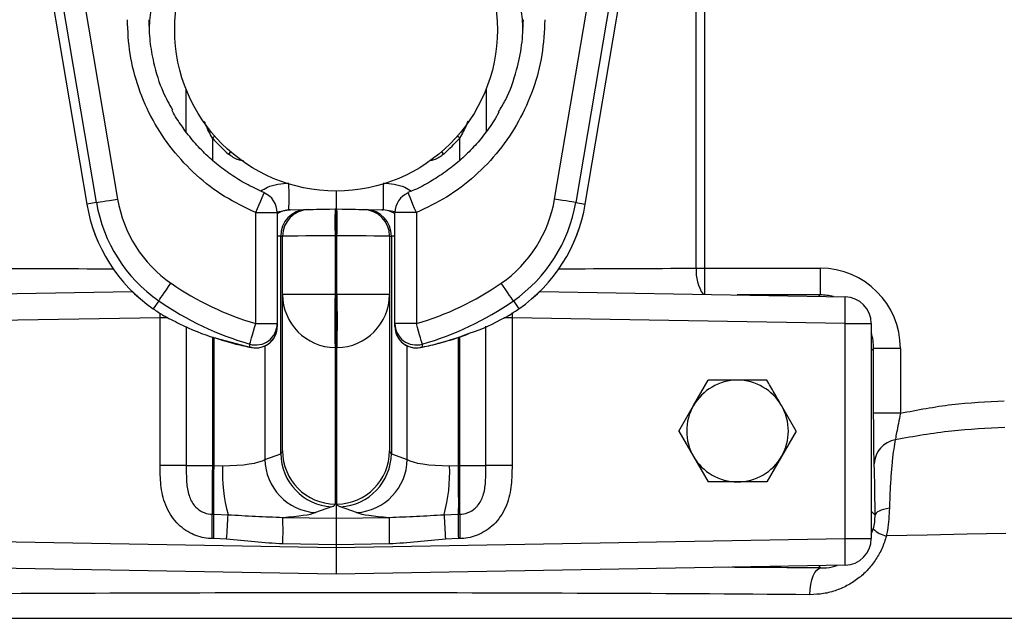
# Model space of a CAD drawing. Header units: millimetres. Extents: x 2363 to 4557, y 1092 to 5762.
# Tile 4 of 26: x 3165 to 3532, y 2422 to 2646. Entities that reach past the tile are written whole.
import ezdxf

# ---------------------------------------------------------------- set-up
doc = ezdxf.new("R2010")
doc.units = ezdxf.units.MM
doc.header["$LTSCALE"] = 2

msp = doc.modelspace()

# ---------------------------------------------------------------- linework, layer by layer
at = {"color": 7, "linetype": 'Continuous', "lineweight": 25}
for p, q in [((3143.15, 2851.23), (3189.63, 2576.63)), ((3143.16, 2851.23), (3189.64, 2576.63)), ((3375.87, 2576.63), (3422.35, 2851.23)), ((3375.88, 2576.63), (3422.36, 2851.23)), ((3417.35, 2552.74), (3417.35, 2756.89)), ((3420.47, 2756.89), (3420.47, 2552.74)), ((3193.22, 2577.24), (3178.91, 2661.76)), ((3186.8, 2663.1), (3201.1, 2578.58)), ((3364.41, 2578.58), (3378.71, 2663.1)), ((3386.6, 2661.76), (3372.29, 2577.24)), ((3226.71, 2603.76), (3226.71, 2619.63)), ((3338.8, 2619.63), (3338.8, 2603.71)), ((3282.76, 2581.57), (3282.76, 2574.87)), ((3189.63, 2576.63), (3189.64, 2576.63)), ((3193.22, 2577.24), (3189.64, 2576.63)), ((3372.29, 2577.24), (3375.87, 2576.63)), ((3375.87, 2576.63), (3375.88, 2576.63)), ((3252.76, 2532.03), (3252.76, 2573.5)), ((3252.76, 2573.5), (3260.76, 2573.5)), ((3260.76, 2573.5), (3260.76, 2532.03)), ((3265.64, 2574.57), (3271.56, 2574.67)), ((3282.41, 2574.86), (3282.76, 2574.87)), ((3282.76, 2574.87), (3282.76, 2564.87)), ((3282.76, 2574.87), (3283.1, 2574.86)), ((3293.95, 2574.67), (3299.87, 2574.57)), ((3312.76, 2573.5), (3304.76, 2573.5)), ((3304.76, 2532.03), (3304.76, 2573.5)), ((3312.76, 2573.5), (3312.76, 2532.03)), ((3262.07, 2483.41), (3262.07, 2564.68)), ((3262.76, 2542.95), (3262.76, 2564.69)), ((3282.76, 2564.87), (3282.41, 2564.87)), ((3282.41, 2564.87), (3282.41, 2542.95)), ((3283.1, 2564.87), (3282.76, 2564.87)), ((3282.76, 2564.87), (3282.76, 2542.94)), ((3283.1, 2542.95), (3283.1, 2564.87)), ((3302.76, 2564.69), (3302.76, 2542.95)), ((3303.44, 2564.68), (3303.44, 2483.41)), ((3417.35, 2552.74), (3420.47, 2552.74)), ((3420.47, 2552.74), (3463.63, 2552.74)), ((3463.63, 2552.74), (3463.63, 2542.75)), ((3092.58, 2542.04), (3206.63, 2544.03)), ((3282.41, 2542.95), (3262.76, 2542.95)), ((3262.76, 2484.44), (3262.76, 2542.95)), ((3282.41, 2542.95), (3282.76, 2542.94)), ((3282.76, 2542.94), (3283.1, 2542.95)), ((3282.76, 2542.94), (3282.76, 2523.05)), ((3302.76, 2542.95), (3283.1, 2542.95)), ((3302.76, 2542.95), (3302.76, 2484.44)), ((3358.88, 2544.03), (3472.93, 2542.04)), ((3216.51, 2540.55), (3214.44, 2537.57)), ((3349, 2540.55), (3351.07, 2537.57)), ((3218.45, 2534.91), (3217.94, 2535.22)), ((3347.57, 2535.22), (3347.06, 2534.91)), ((3217, 2534.21), (3092.58, 2532.04)), ((3217, 2478.95), (3217, 2534.21)), ((3252.76, 2532.03), (3260.76, 2532.03)), ((3260.76, 2532.03), (3260.76, 2530.93)), ((3312.76, 2532.03), (3304.76, 2532.03)), ((3304.76, 2530.93), (3304.76, 2532.03)), ((3348.51, 2534.21), (3348.51, 2478.95)), ((3472.93, 2532.04), (3348.51, 2534.21)), ((3472.93, 2451.7), (3472.93, 2532.04)), ((3472.93, 2532.04), (3482.76, 2532.04)), ((3482.76, 2532.04), (3482.76, 2451.7)), ((3251.2, 2523.08), (3250.56, 2523.24)), ((3282.76, 2523.05), (3282.41, 2523.05)), ((3282.41, 2523.05), (3282.41, 2464.54)), ((3283.1, 2523.05), (3282.76, 2523.05)), ((3282.76, 2523.05), (3282.76, 2459.29)), ((3283.1, 2464.54), (3283.1, 2523.05)), ((3483.63, 2522.75), (3482.76, 2521.87)), ((3483.63, 2498.53), (3483.63, 2522.75)), ((3493.63, 2522.75), (3483.63, 2522.75)), ((3493.63, 2522.75), (3493.63, 2498.53)), ((3416.3, 2501.37), (3421.79, 2510.87)), ((3410.82, 2491.87), (3416.3, 2501.37)), ((3454.69, 2491.87), (3449.21, 2501.37)), ((3493.63, 2498.53), (3483.63, 2498.53)), ((3410.82, 2491.87), (3416.3, 2482.37)), ((3454.69, 2491.87), (3449.21, 2482.37)), ((3256.15, 2481.28), (3262.07, 2483.41)), ((3303.44, 2483.41), (3309.36, 2481.28)), ((3416.3, 2482.37), (3421.79, 2472.87)), ((3449.21, 2482.37), (3443.72, 2472.87)), ((3226.77, 2478.95), (3217, 2478.95)), ((3226.77, 2478.95), (3236.53, 2478.95)), ((3236.53, 2478.95), (3237.18, 2478.94)), ((3237.18, 2478.94), (3240.31, 2478.89)), ((3325.2, 2478.89), (3328.33, 2478.94)), ((3328.33, 2478.94), (3328.98, 2478.95)), ((3328.98, 2478.95), (3338.74, 2478.95)), ((3348.51, 2478.95), (3338.74, 2478.95)), ((3281.04, 2463.52), (3275.12, 2461.38)), ((3290.39, 2461.38), (3284.47, 2463.52)), ((3482.76, 2461.87), (3484.17, 2460.46)), ((3236.49, 2460.77), (3237.1, 2460.76)), ((3237.1, 2460.76), (3242.39, 2460.61)), ((3262.87, 2459.6), (3282.76, 2459.29)), ((3282.76, 2459.29), (3302.64, 2459.6)), ((3282.76, 2459.29), (3282.76, 2449.34)), ((3323.12, 2460.61), (3328.41, 2460.76)), ((3328.41, 2460.76), (3329.02, 2460.77)), ((3482.76, 2453.25), (3483.5, 2455.28)), ((3092.58, 2451.7), (3282.76, 2448.38)), ((3237.06, 2451.68), (3236.45, 2451.69)), ((3241.86, 2451.47), (3237.06, 2451.68)), ((3282.76, 2448.38), (3472.93, 2451.7)), ((3328.45, 2451.68), (3323.65, 2451.47)), ((3329.06, 2451.69), (3328.45, 2451.68)), ((3472.93, 2451.7), (3482.76, 2451.7)), ((3282.76, 2449.34), (3262.87, 2449.66)), ((3302.64, 2449.66), (3282.76, 2449.34)), ((3282.76, 2449.34), (3282.76, 2448.38)), ((3282.76, 2448.38), (3282.76, 2438.38)), ((3282.76, 2438.38), (3092.58, 2441.7)), ((3472.93, 2441.7), (3282.76, 2438.38))]:
    msp.add_line(p, q, dxfattribs=at)
at = {"color": 8, "linetype": 'Continuous', "lineweight": 25}
for p, q in [((3236.53, 2601.38), (3236.53, 2593.17)), ((3328.98, 2593.02), (3328.98, 2601.38)), ((3260.69, 2573.81), (3265.11, 2574.56)), ((3304.82, 2573.81), (3300.4, 2574.56)), ((3262.07, 2564.68), (3260.76, 2564.65)), ((3304.76, 2564.65), (3303.44, 2564.68)), ((3420.47, 2552.74), (3420.47, 2542.96)), ((3463.63, 2542.75), (3432.58, 2542.75)), ((3463.1, 2542.21), (3463.63, 2542.75)), ((3217, 2534.21), (3216.98, 2535.85)), ((3219.95, 2534.21), (3217, 2534.21)), ((3348.51, 2534.21), (3345.4, 2534.21)), ((3226.77, 2530.99), (3226.77, 2478.95)), ((3338.74, 2478.95), (3338.74, 2531.06)), ((3236.53, 2527.09), (3236.53, 2478.95)), ((3237.18, 2478.94), (3237.18, 2526.83)), ((3237.95, 2526.6), (3250.56, 2523.24)), ((3328.33, 2526.83), (3328.33, 2478.94)), ((3328.98, 2478.95), (3328.98, 2527.06)), ((3256.15, 2523.68), (3256.15, 2481.28)), ((3309.36, 2481.28), (3309.36, 2523.68)), ((3314.95, 2523.24), (3314.31, 2523.08)), ((3463.93, 2440.7), (3463.1, 2441.53)), ((2850.76, 2421.87), (3714.76, 2421.87))]:
    msp.add_line(p, q, dxfattribs=at)
at = {"color": 8, "linetype": 'Continuous', "lineweight": 25, "flags": 128}
for points in [[(3237.4, 2602.14), (3237.36, 2602.1), (3236.53, 2601.38)], [(3328.98, 2601.38), (3328.15, 2602.1), (3328.11, 2602.14)], [(3243.28, 2596.29), (3243.25, 2596.24), (3242.53, 2595.41)], [(3322.98, 2595.41), (3322.26, 2596.24), (3322.22, 2596.28)], [(3252.76, 2573.5), (3253.42, 2575.09), (3254.05, 2576.6), (3254.62, 2577.97), (3255.1, 2579.13), (3255.48, 2580.03), (3255.72, 2580.62), (3255.83, 2580.88), (3255.84, 2580.89)], [(3312.76, 2573.5), (3312.09, 2575.09), (3311.46, 2576.6), (3310.89, 2577.97), (3310.41, 2579.13), (3310.03, 2580.03), (3309.79, 2580.62), (3309.68, 2580.88), (3309.67, 2580.89)], [(3533.02, 2453.55), (3518.52, 2453.27), (3503.64, 2452.99), (3488.4, 2452.69)]]:
    msp.add_lwpolyline(points, dxfattribs=at)
at = {"color": 7, "linetype": 'Continuous', "lineweight": 25, "flags": 128}
for points in [[(3193.22, 2577.24), (3193.42, 2577.27), (3193.9, 2577.36), (3194.64, 2577.48), (3195.62, 2577.65), (3196.81, 2577.85), (3198.15, 2578.08), (3199.6, 2578.32), (3201.1, 2578.58)], [(3372.29, 2577.24), (3372.09, 2577.27), (3371.61, 2577.36), (3370.87, 2577.48), (3369.89, 2577.65), (3368.7, 2577.85), (3367.36, 2578.08), (3365.91, 2578.32), (3364.41, 2578.58)], [(3265.11, 2574.56), (3265.3, 2574.57), (3265.47, 2574.57), (3265.64, 2574.57)], [(3271.56, 2574.67), (3272.12, 2574.68), (3272.47, 2574.69), (3272.58, 2574.69)], [(3272.58, 2574.69), (3272.77, 2574.7), (3273.33, 2574.71), (3274.23, 2574.72), (3275.45, 2574.74), (3276.93, 2574.77), (3278.63, 2574.8), (3280.48, 2574.83), (3282.41, 2574.86)], [(3283.1, 2574.86), (3285.03, 2574.83), (3286.88, 2574.8), (3288.58, 2574.77), (3290.06, 2574.74), (3291.28, 2574.72), (3292.19, 2574.71), (3292.74, 2574.7), (3292.93, 2574.69)], [(3292.93, 2574.69), (3293.04, 2574.69), (3293.39, 2574.68), (3293.95, 2574.67)], [(3282.41, 2564.87), (3278.55, 2564.83), (3274.86, 2564.8), (3271.46, 2564.77), (3268.49, 2564.74), (3266.05, 2564.72), (3264.24, 2564.71), (3263.13, 2564.7), (3262.76, 2564.69)], [(3302.76, 2564.69), (3302.38, 2564.7), (3301.27, 2564.71), (3299.46, 2564.72), (3297.02, 2564.74), (3294.05, 2564.77), (3290.65, 2564.8), (3286.96, 2564.83), (3283.1, 2564.87)], [(3216.51, 2540.55), (3216.62, 2540.72), (3216.9, 2541.12), (3217.33, 2541.74), (3217.9, 2542.55), (3218.58, 2543.54), (3219.36, 2544.66), (3220.2, 2545.86), (3221.07, 2547.12)], [(3349, 2540.55), (3348.89, 2540.72), (3348.61, 2541.12), (3348.18, 2541.74), (3347.61, 2542.55), (3346.93, 2543.54), (3346.15, 2544.66), (3345.31, 2545.86), (3344.44, 2547.12)], [(3250.54, 2524.35), (3250.59, 2524.54), (3250.73, 2525.01), (3250.94, 2525.74), (3251.21, 2526.69), (3251.55, 2527.85), (3251.92, 2529.15), (3252.33, 2530.57), (3252.76, 2532.03)], [(3314.97, 2524.35), (3314.92, 2524.54), (3314.78, 2525.01), (3314.57, 2525.74), (3314.3, 2526.69), (3313.96, 2527.85), (3313.59, 2529.15), (3313.18, 2530.57), (3312.76, 2532.03)], [(3250.56, 2523.24), (3250.55, 2523.83), (3250.54, 2524.35)], [(3314.97, 2524.35), (3314.96, 2523.77), (3314.95, 2523.24)], [(3237.1, 2460.76), (3237.08, 2462.13), (3237.06, 2463.84), (3237.06, 2465.86), (3237.07, 2468.14), (3237.08, 2470.64), (3237.11, 2473.31), (3237.14, 2476.1), (3237.18, 2478.94)], [(3328.33, 2478.94), (3328.37, 2476.1), (3328.4, 2473.31), (3328.43, 2470.64), (3328.44, 2468.14), (3328.45, 2465.86), (3328.45, 2463.84), (3328.43, 2462.13), (3328.41, 2460.76)], [(3489.52, 2463.04), (3488.38, 2462.83), (3487.34, 2462.57), (3486.43, 2462.28), (3485.65, 2461.96), (3485.03, 2461.61), (3484.57, 2461.23), (3484.28, 2460.85), (3484.17, 2460.46)], [(3459.83, 2430.7), (3459.92, 2432.63), (3460.16, 2434.49), (3460.54, 2436.21), (3461.05, 2437.72), (3461.67, 2438.96), (3462.37, 2439.89), (3463.14, 2440.48), (3463.93, 2440.7)]]:
    msp.add_lwpolyline(points, dxfattribs=at)
at = {"color": 7, "linetype": 'Continuous', "lineweight": 25}
msp.add_circle((3282.76, 2641.87), 60.3, dxfattribs=at)
at = {"color": 8, "linetype": 'Continuous', "lineweight": 25}
for centre, radius, start, end in [((3125.27, 2579.47), 139.93, 357.9889, 1.9392), ((3440.24, 2579.47), 139.93, 178.0608, 182.0111), ((3265.81, 2565.16), 9.41, 91.0658, 122.4814), ((3299.7, 2565.16), 9.41, 57.5186, 88.9342), ((3432.55, 2551.44), 15.25, 175.0846, 213.7276)]:
    msp.add_arc(centre, radius, start, end, dxfattribs=at)
at = {"color": 7, "linetype": 'Continuous', "lineweight": 25}
for centre, radius, start, end in [((3252.76, 2573.5), 8, 0, 67.3483), ((3312.76, 2573.5), 8, 112.6517, 180), ((3248.51, 2586.6), 59.72, 189.6078, 235.2007), ((3248.51, 2586.6), 59.71, 189.6078, 235.2007), ((3248.51, 2586.6), 56.08, 189.6078, 235.2007), ((3248.51, 2586.6), 48.08, 189.6078, 235.2007), ((3317, 2586.6), 48.08, 304.7993, 350.3922), ((3317, 2586.6), 56.08, 304.7993, 350.3922), ((3317, 2586.6), 59.71, 304.7993, 350.3922), ((3317, 2586.6), 59.72, 304.7993, 350.3922), ((3271.9, 2564.85), 9.83, 91.9892, 181.0322), ((3272.76, 2564.69), 10, 91, 180), ((3425.69, 2569.86), 143.37, 178.0017, 181.9983), ((3139.82, 2569.86), 143.37, 358.0017, 1.9983), ((3292.76, 2564.69), 10, 0, 89), ((3293.61, 2564.85), 9.83, 358.9678, 88.0108), ((3308.04, 3032.67), 458.17, 268.9791, 269.0448), ((3254.75, 2856.91), 292.33, 271.4362, 271.5698), ((3310.76, 2856.91), 292.33, 268.4302, 268.5638), ((3282.76, 2635.87), 108.08, 235.2007, 253.8853), ((3282.76, 2635.87), 108.08, 286.1147, 304.7993), ((3282.7, 2543), 19.95, 180.1425, 269.1501), ((3638.74, 2533), 356.48, 178.4009, 181.5991), ((2926.77, 2533), 356.48, 358.4009, 1.5991), ((3282.81, 2543), 19.95, 270.8499, 359.8575), ((3282.76, 2635.87), 116.08, 235.2007, 253.8853), ((3282.76, 2635.87), 116.08, 286.1147, 304.7993), ((3329.66, 2537.04), 143.36, 358.0015, 1.9985), ((3472.76, 2532.04), 10, 0, 89), ((3282.76, 2635.87), 119.72, 235.2007, 237.2212), ((3282.76, 2635.87), 119.71, 235.2007, 237.2212), ((3222.27, 2541.94), 8, 237.2212, 241.4689), ((3343.24, 2541.94), 8, 298.5311, 302.7788), ((3282.76, 2635.87), 119.71, 302.7788, 304.7993), ((3282.76, 2635.87), 119.72, 302.7788, 304.7993), ((3252.76, 2532.04), 8, 253.885, 359.9734), ((3312.75, 2532.04), 8, 180.0266, 286.115), ((3252.76, 2530.93), 8, 254.0457, 359.9735), ((3252.76, 2530.93), 8, 258.7899, 0), ((3312.76, 2530.93), 8, 180, 281.2101), ((3312.75, 2530.93), 8, 180.0265, 285.9543), ((3432.76, 2491.87), 19, 90, 150), ((3432.76, 2491.87), 19, 30, 90), ((3432.76, 2491.87), 19, 150, 210), ((3432.76, 2491.87), 19, 330, 30), ((3493.36, 2479.23), 9.52, 99.8862, 177.7905), ((3282.3, 2483.71), 20.23, 180.8303, 266.4411), ((3282.7, 2484.49), 19.95, 180.1432, 269.1487), ((3282.81, 2484.49), 19.95, 270.8513, 359.8568), ((3283.21, 2483.71), 20.23, 273.5589, 359.1697), ((3276.38, 2481.57), 20.23, 180.8303, 266.4411), ((3289.13, 2481.57), 20.23, 273.5589, 359.1697), ((3432.76, 2491.87), 19, 210, 270), ((3432.76, 2491.87), 19, 270, 330), ((3301.41, 2476.57), 61.14, 177.8205, 195.1268), ((3264.1, 2476.57), 61.14, 344.8732, 2.1795), ((2935.67, 2457.61), 300.84, 358.8723, 0.6031), ((2936.27, 2457.6), 300.85, 358.8723, 0.6031), ((2948.55, 2473.01), 294.1, 355.801, 357.5847), ((3084.69, 2454.63), 178.25, 358.4011, 1.5989), ((3480.82, 2454.63), 178.25, 178.4011, 181.5989), ((3616.96, 2473.01), 294.1, 182.4153, 184.199), ((3629.24, 2457.6), 300.85, 179.3969, 181.1277), ((3629.84, 2457.61), 300.84, 179.3969, 181.1277), ((3490.06, 2461.78), 9.24, 224.7614, 259.633), ((3329.68, 2446.7), 143.34, 358.0013, 1.9987), ((3472.76, 2451.7), 10, 271, 0)]:
    msp.add_arc(centre, radius, start, end, dxfattribs=at)
for centre, major_axis, ratio, start_param, end_param in [((3282.77, 2641.87), (61.46, 0), 0.999999, 3.860926, 3.998616), ((3282.74, 2641.87), (61.46, 0), 0.999999, 5.426068, 5.563852), ((3463.62, 2522.74), (-21.22, -21.22), 0.999695, 2.356347, 3.926839), ((3242.76, 2485.14), (20, -0.73), 0.2023, 6.028788, 6.290587), ((3322.76, 2485.14), (20, 0.73), 0.2023, 3.134191, 3.39599), ((3236.83, 2483.01), (20, -0.73), 0.2023, 4.894663, 6.028788), ((3328.68, 2483.01), (20, 0.73), 0.2023, 3.39599, 4.530115), ((3236.71, 2478.95), (0.16, 20), 0.008725, 1.571003, 2.71146), ((3328.8, 2478.95), (-0.16, 20), 0.008725, 3.571725, 4.712183), ((3236.48, 2463.11), (40, -0.71), 0.101248, 5.434655, 6.023181), ((3242.41, 2465.25), (40, -0.71), 0.101248, 6.023181, 6.28498), ((3323.1, 2465.25), (40, 0.71), 0.101248, 3.139798, 3.401597), ((3329.03, 2463.11), (40, 0.71), 0.101248, 3.401597, 3.990123), ((3282.76, 2423.66), (432, 0), 0.017859, 1.14846, 1.993133)]:
    msp.add_ellipse(centre, major_axis=major_axis, ratio=ratio, start_param=start_param, end_param=end_param, dxfattribs=at)
at = {"color": 8, "linetype": 'Continuous', "lineweight": 25}
for centre, major_axis, ratio, start_param, end_param in [((3282.76, 2560.08), (432, 0), 0.017859, 4.395554, 4.518427), ((3282.76, 2560.08), (432, 0), 0.017859, 4.906351, 5.029224), ((3463.62, 2522.74), (14.15, 14.15), 0.999391, 0.53368, 0.785246), ((3463.62, 2522.74), (14.15, 14.15), 0.999391, 5.497939, 5.795076), ((3282.76, 2433.66), (442, 0), 0.017455, 1.14846, 1.232354)]:
    msp.add_ellipse(centre, major_axis=major_axis, ratio=ratio, start_param=start_param, end_param=end_param, dxfattribs=at)
at = {"color": 7, "linetype": 'Continuous', "lineweight": 25}
for points, knots in [([(3343.32, 2672.21), (3344.85, 2669.41), (3348.3, 2663.09), (3350.97, 2653.72), (3352.33, 2646.37), (3352.47, 2642.91), (3352.5, 2641.94)], [0, 0, 0, 0, 0.299191, 0.67474, 0.909174, 1, 1, 1, 1]), ([(3212.99, 2641.45), (3213.04, 2642.73), (3213.21, 2646.71), (3214.72, 2654.47), (3217.29, 2663.26), (3220.42, 2668.84), (3221.63, 2671.02)], [0, 0, 0, 0, 0.1233133, 0.3842915, 0.7602721, 1, 1, 1, 1]), ([(3252.76, 2573.5), (3248.79, 2575.4), (3240.87, 2579.18), (3230.38, 2587.25), (3221.35, 2596.87), (3214.02, 2607.88), (3208.73, 2619.97), (3205.37, 2632.67), (3204.96, 2641.34), (3204.76, 2645.62)], [0, 0, 0, 0, 0.143317, 0.286635, 0.429944, 0.573253, 0.716721, 0.860191, 1, 1, 1, 1]), ([(3212.76, 2645.62), (3212.84, 2642.95), (3213.01, 2637.56), (3214.69, 2628.43), (3217.29, 2619.67), (3220.39, 2614.11), (3221.59, 2611.96)], [0, 0, 0, 0, 0.227645, 0.458297, 0.790588, 1, 1, 1, 1]), ([(3360.76, 2645.62), (3360.54, 2641.22), (3360.1, 2632.43), (3356.68, 2619.6), (3351.27, 2607.53), (3343.92, 2596.51), (3334.78, 2586.96), (3324.38, 2579.01), (3316.58, 2575.32), (3312.76, 2573.5)], [0, 0, 0, 0, 0.143689, 0.287377, 0.431071, 0.574765, 0.718349, 0.861933, 1, 1, 1, 1]), ([(3343.46, 2611.13), (3344.35, 2612.6), (3347.32, 2617.48), (3350.16, 2625.95), (3352.39, 2636.07), (3352.63, 2642.42), (3352.76, 2645.62)], [0, 0, 0, 0, 0.14241, 0.47385, 0.734517, 1, 1, 1, 1]), ([(3255.88, 2580.97), (3253.86, 2581.89), (3249.8, 2583.73), (3244.06, 2587.21), (3238.62, 2591.18), (3233.59, 2595.65), (3229.02, 2600.53), (3225.05, 2605.82), (3222.52, 2609.63), (3221.5, 2611.72), (3221.43, 2611.86)], [0, 0, 0, 0, 0.140897, 0.283485, 0.426487, 0.569149, 0.710912, 0.851391, 0.990356, 1, 1, 1, 1]), ([(3343.56, 2611.06), (3342.95, 2609.96), (3341.28, 2606.93), (3337.96, 2602.36), (3333.67, 2597.36), (3328.88, 2592.79), (3323.66, 2588.65), (3318.02, 2585.02), (3313.32, 2582.45), (3310.43, 2581.31), (3309.63, 2580.99)], [0, 0, 0, 0, 0.081579, 0.224362, 0.366142, 0.508909, 0.653166, 0.798396, 0.944007, 1, 1, 1, 1]), ([(3217.94, 2535.22), (3220.06, 2534.12), (3226.48, 2530.78), (3233.16, 2527.87), (3237.75, 2526.65), (3237.95, 2526.6)], [0, 0, 0, 0, 0.318954, 0.970123, 1, 1, 1, 1]), ([(3332.87, 2528.53), (3333.42, 2528.71), (3338.37, 2530.3), (3343.24, 2532.91), (3347.57, 2535.22)], [0, 0, 0, 0, 0.112542, 1, 1, 1, 1]), ([(3320.89, 2524.65), (3322.92, 2525.17), (3326.73, 2526.15), (3330.52, 2527.58), (3332.29, 2528.26)], [0, 0, 0, 0, 0.53165, 1, 1, 1, 1]), ([(3238.55, 2526.38), (3240.82, 2525.68), (3245.03, 2524.38), (3249.25, 2523.49), (3251.2, 2523.08)], [0, 0, 0, 0, 0.539041, 1, 1, 1, 1]), ([(3314.31, 2523.08), (3315.82, 2523.38), (3318.02, 2523.82), (3320.21, 2524.45), (3320.89, 2524.65)], [0, 0, 0, 0, 0.68575, 1, 1, 1, 1]), ([(3432.76, 2510.87), (3429.99, 2510.87), (3426.31, 2510.87), (3422.68, 2510.87), (3421.79, 2510.87)], [0, 0, 0, 0, 0.7518822, 1, 1, 1, 1]), ([(3443.72, 2510.87), (3443.62, 2510.87), (3440, 2510.87), (3436.32, 2510.87), (3432.76, 2510.87)], [0, 0, 0, 0, 0.029873, 1, 1, 1, 1]), ([(3449.21, 2501.37), (3448.3, 2502.95), (3447.38, 2504.54), (3445.55, 2507.7), (3444.64, 2509.29), (3443.72, 2510.87)], [0, 0, 0, 0, 0.5, 0.5, 1, 1, 1, 1]), ([(3493.63, 2498.53), (3500.01, 2499.76), (3512.84, 2502.24), (3525.89, 2502.84), (3532.45, 2503.14)], [0, 0, 0, 0, 0.497722, 1, 1, 1, 1]), ([(3483.85, 2479.6), (3483.81, 2480.67), (3483.74, 2482.81), (3483.67, 2488.31), (3483.64, 2493.8), (3483.63, 2497.3), (3483.63, 2498.53)], [0, 0, 0, 0, 0.280583, 0.560956, 0.846475, 1, 1, 1, 1]), ([(3493.63, 2498.53), (3493.37, 2497.23), (3492.86, 2494.64), (3492.19, 2491.25), (3491.84, 2489.38), (3491.74, 2488.73), (3491.72, 2488.61)], [0, 0, 0, 0, 0.3155189, 0.6314808, 0.9326409, 1, 1, 1, 1]), ([(3532.62, 2493.14), (3525.98, 2492.85), (3512.25, 2492.25), (3498.71, 2489.85), (3491.72, 2488.61)], [0, 0, 0, 0, 0.484051, 1, 1, 1, 1]), ([(3491.72, 2488.61), (3491.52, 2487.53), (3491.1, 2485.34), (3490.55, 2480.75), (3490.07, 2475.26), (3489.72, 2469.31), (3489.58, 2465.01), (3489.52, 2463.04)], [0, 0, 0, 0, 0.204016, 0.414018, 0.615801, 0.824406, 1, 1, 1, 1]), ([(3236.45, 2451.69), (3235.99, 2451.7), (3233.41, 2451.81), (3229.69, 2452.86), (3225.83, 2455.16), (3223.06, 2457.61), (3220.75, 2460.65), (3218.4, 2465.32), (3217.09, 2471.57), (3217.03, 2476.55), (3217, 2478.95)], [0, 0, 0, 0, 0.0369324, 0.2057719, 0.3000035, 0.3942709, 0.4985153, 0.6028641, 0.8086721, 1, 1, 1, 1]), ([(3226.77, 2478.95), (3226.77, 2476.89), (3226.79, 2473.08), (3227.45, 2467.96), (3229.4, 2464.16), (3231.47, 2462.38), (3233.46, 2461.28), (3234.97, 2460.83), (3236.26, 2460.78), (3236.49, 2460.77)], [0, 0, 0, 0, 0.264574, 0.490151, 0.677459, 0.804539, 0.833751, 0.970254, 1, 1, 1, 1]), ([(3329.02, 2460.77), (3329.25, 2460.78), (3330.54, 2460.83), (3332.82, 2461.51), (3334.68, 2462.9), (3336.47, 2464.87), (3338.07, 2467.96), (3338.72, 2473.08), (3338.74, 2476.89), (3338.74, 2478.95)], [0, 0, 0, 0, 0.029748, 0.166261, 0.297096, 0.322495, 0.509815, 0.735408, 1, 1, 1, 1]), ([(3348.51, 2478.95), (3348.48, 2476.55), (3348.42, 2471.57), (3347.11, 2465.32), (3344.76, 2460.65), (3342.45, 2457.61), (3339.68, 2455.16), (3335.82, 2452.86), (3332.1, 2451.81), (3329.52, 2451.7), (3329.06, 2451.69)], [0, 0, 0, 0, 0.1913279, 0.3971359, 0.5014847, 0.6057291, 0.6999965, 0.7942281, 0.9630676, 1, 1, 1, 1]), ([(3484.17, 2460.46), (3484.16, 2461.97), (3484.14, 2465.05), (3484.09, 2469.18), (3484.03, 2472.86), (3483.95, 2476.61), (3483.89, 2478.47), (3483.85, 2479.6)], [0, 0, 0, 0, 0.17706, 0.359742, 0.536667, 0.717951, 1, 1, 1, 1]), ([(3432.76, 2472.87), (3429.99, 2472.87), (3426.31, 2472.87), (3422.68, 2472.87), (3421.79, 2472.87)], [0, 0, 0, 0, 0.7518822, 1, 1, 1, 1]), ([(3443.72, 2472.87), (3443.62, 2472.87), (3440, 2472.87), (3436.32, 2472.87), (3432.76, 2472.87)], [0, 0, 0, 0, 0.029873, 1, 1, 1, 1]), ([(3489.52, 2463.04), (3489.46, 2461.69), (3489.34, 2458.95), (3488.9, 2455.44), (3488.52, 2453.37), (3488.4, 2452.69)], [0, 0, 0, 0, 0.396328, 0.804124, 1, 1, 1, 1]), ([(3242.39, 2460.61), (3245.82, 2460.4), (3252.69, 2459.97), (3259.47, 2459.73), (3262.87, 2459.6)], [0, 0, 0, 0, 0.498694, 1, 1, 1, 1]), ([(3302.64, 2459.6), (3306.02, 2459.72), (3312.8, 2459.97), (3319.68, 2460.4), (3323.12, 2460.61)], [0, 0, 0, 0, 0.4990669, 1, 1, 1, 1]), ([(3483.5, 2455.28), (3483.7, 2456.13), (3484.11, 2457.88), (3484.15, 2459.58), (3484.17, 2460.46)], [0, 0, 0, 0, 0.483761, 1, 1, 1, 1]), ([(3262.87, 2449.66), (3259.37, 2449.88), (3252.35, 2450.34), (3245.36, 2451.1), (3241.86, 2451.47)], [0, 0, 0, 0, 0.499503, 1, 1, 1, 1]), ([(3323.65, 2451.47), (3320.16, 2451.1), (3313.16, 2450.34), (3306.15, 2449.88), (3302.64, 2449.66)], [0, 0, 0, 0, 0.50012, 1, 1, 1, 1]), ([(3488.4, 2452.69), (3487.91, 2451.14), (3486.92, 2448.04), (3484.57, 2443.84), (3481.69, 2440.13), (3478.23, 2436.89), (3474.24, 2434.24), (3469.75, 2432.22), (3464.91, 2430.92), (3461.52, 2430.78), (3459.83, 2430.7)], [0, 0, 0, 0, 0.1191628, 0.2383751, 0.3571158, 0.475902, 0.6034541, 0.7310357, 0.8655179, 1, 1, 1, 1]), ([(3463.93, 2440.7), (3465.34, 2440.73), (3467.4, 2440.78), (3469.34, 2441.44), (3469.95, 2441.65)], [0, 0, 0, 0, 0.684116, 1, 1, 1, 1])]:
    msp.add_open_spline(points, degree=3, knots=knots, dxfattribs=at)
at = {"color": 8, "linetype": 'Continuous', "lineweight": 25}
for points, knots in [([(3236.53, 2601.38), (3235.64, 2603.04), (3234.55, 2605.06), (3233.71, 2607.16), (3233.56, 2607.53)], [0, 0, 0, 0, 0.8245711, 1, 1, 1, 1]), ([(3332.04, 2607.73), (3331.85, 2607.28), (3330.98, 2605.12), (3329.86, 2603.03), (3328.98, 2601.38)], [0, 0, 0, 0, 0.207009, 1, 1, 1, 1]), ([(3248.14, 2592.85), (3247.51, 2592.93), (3245.42, 2593.22), (3243.72, 2594.51), (3242.53, 2595.41)], [0, 0, 0, 0, 0.303979, 1, 1, 1, 1]), ([(3322.98, 2595.41), (3322.93, 2595.37), (3321.85, 2594.44), (3320.14, 2593.27), (3318.23, 2592.99), (3317.7, 2592.91)], [0, 0, 0, 0, 0.029551, 0.725967, 1, 1, 1, 1]), ([(3254.59, 2581.59), (3255.41, 2582.09), (3257.4, 2583.32), (3261.03, 2584.24), (3263.75, 2584.45), (3265.11, 2584.56)], [0, 0, 0, 0, 0.259985, 0.630111, 1, 1, 1, 1]), ([(3300.4, 2584.56), (3301.76, 2584.45), (3304.48, 2584.24), (3308.14, 2583.31), (3310.15, 2582.07), (3310.99, 2581.55)], [0, 0, 0, 0, 0.367214, 0.734664, 1, 1, 1, 1]), ([(3348.52, 2536.23), (3348.52, 2536), (3348.5, 2535.35), (3348.51, 2534.66), (3348.51, 2534.21)], [0, 0, 0, 0, 0.352898, 1, 1, 1, 1]), ([(3314.95, 2523.24), (3317.11, 2523.71), (3323.1, 2525.01), (3329.06, 2527.15), (3332.87, 2528.53)], [0, 0, 0, 0, 0.359468, 1, 1, 1, 1])]:
    msp.add_open_spline(points, degree=3, knots=knots, dxfattribs=at)

doc.saveas('drawing.dxf')
